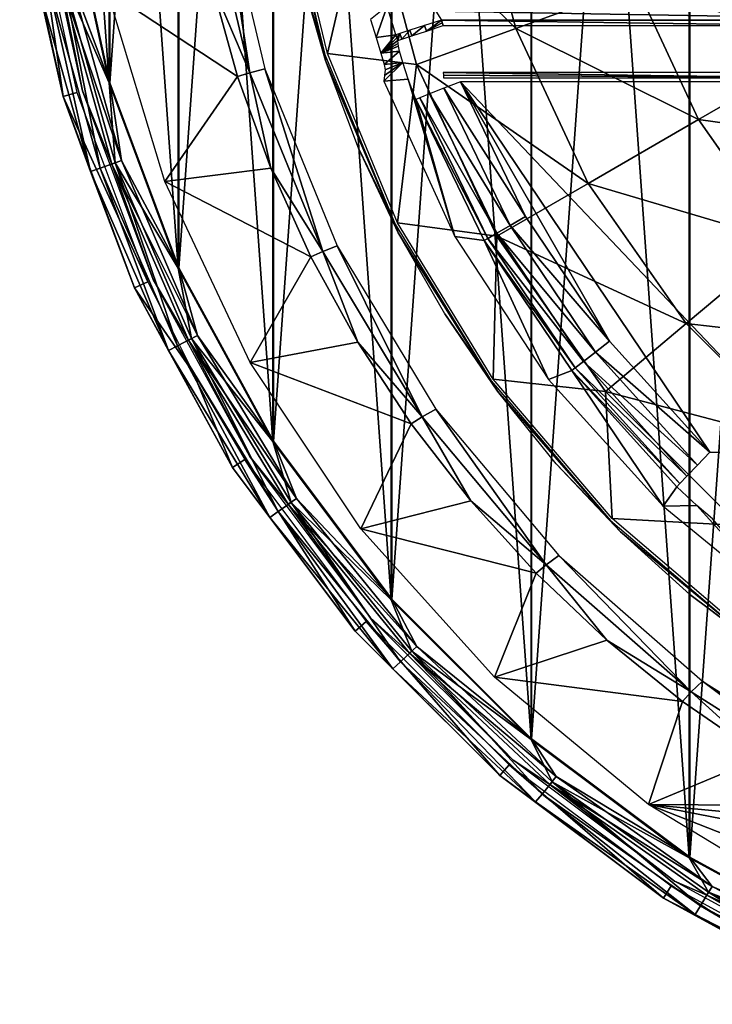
# Model space of a CAD drawing. Header units: millimetres. Extents: x -111 to 111, y -75 to 75.
# Tile 1 of 19: x -110 to -74, y -69 to -17. Entities that reach past the tile are written whole.
import ezdxf

# ---------------------------------------------------------------- set-up
doc = ezdxf.new("R2010")
doc.units = ezdxf.units.MM
doc.header["$LTSCALE"] = 65.185185
for name, color, linetype in [('1', 7, 'CONTINUOUS'), ('11', 7, 'CONTINUOUS'), ('14', 7, 'CONTINUOUS'), ('33', 7, 'CONTINUOUS'), ('39', 7, 'CONTINUOUS'), ('4', 7, 'CONTINUOUS'), ('41', 7, 'CONTINUOUS'), ('43', 7, 'CONTINUOUS'), ('46', 7, 'CONTINUOUS'), ('54', 7, 'CONTINUOUS'), ('72', 7, 'CONTINUOUS'), ('76', 7, 'CONTINUOUS'), ('77', 7, 'CONTINUOUS'), ('82', 7, 'CONTINUOUS'), ('92', 7, 'CONTINUOUS'), ('97', 7, 'CONTINUOUS')]:
    doc.layers.add(name, color=color, linetype=linetype)

msp = doc.modelspace()

# ---------------------------------------------------------------- linework, layer by layer
at = {"layer": '1', "color": 250, "linetype": 'Continuous', "true_color": 0x333333}
for points in [[(-61.324, -17.098, 43), (-88.372, -17.098, 43), (-69, -17.385, 43), (-61.324, -17.098, 43)], [(-88.372, -17.098, 43), (-88.276, -17.385, 43), (-69, -17.385, 43), (-88.372, -17.098, 43)], [(-88.324, -17.241, 43), (-88.276, -17.385, 43), (-88.372, -17.098, 43), (-88.324, -17.241, 43)]]:
    msp.add_3dface(points, dxfattribs=at)
at = {"layer": '11', "color": 250, "linetype": 'Continuous', "true_color": 0x333333}
for points in [[(-90.013, -17.637, 42.307), (-89.915, -17.933, 42.307), (-89.255, -17.388, 42.821), (-90.013, -17.637, 42.307)], [(-89.915, -17.933, 42.307), (-89.158, -17.68, 42.821), (-89.255, -17.388, 42.821), (-89.915, -17.933, 42.307)], [(-89.158, -17.68, 42.821), (-88.372, -17.098, 43), (-89.255, -17.388, 42.821), (-89.158, -17.68, 42.821)], [(-88.324, -17.241, 43), (-88.372, -17.098, 43), (-89.158, -17.68, 42.821), (-88.324, -17.241, 43)], [(-88.276, -17.385, 43), (-88.324, -17.241, 43), (-89.158, -17.68, 42.821), (-88.276, -17.385, 43)], [(-90.745, -17.877, 40.609), (-90.695, -18.027, 40.609), (-90.535, -17.808, 41.532), (-90.745, -17.877, 40.609)], [(-90.695, -18.027, 40.609), (-90.645, -18.177, 40.609), (-90.535, -17.808, 41.532), (-90.695, -18.027, 40.609)], [(-90.535, -17.808, 41.532), (-90.645, -18.177, 40.609), (-90.436, -18.107, 41.532), (-90.535, -17.808, 41.532)], [(-90.535, -17.808, 41.532), (-90.436, -18.107, 41.532), (-90.013, -17.637, 42.307), (-90.535, -17.808, 41.532)], [(-90.436, -18.107, 41.532), (-89.915, -17.933, 42.307), (-90.013, -17.637, 42.307), (-90.436, -18.107, 41.532)]]:
    msp.add_3dface(points, dxfattribs=at)
at = {"layer": '14', "color": 250, "linetype": 'Continuous', "true_color": 0x333333}
for points in [[(-75.424, 60.878, 17), (-66.362, -65.826, 17), (-66.362, 65.826, 17), (-75.424, 60.878, 17)], [(-83.689, 54.69, 17), (-75.424, -60.878, 17), (-75.424, 60.878, 17), (-83.689, 54.69, 17)], [(-75.424, -60.878, 17), (-66.362, -65.826, 17), (-75.424, 60.878, 17), (-75.424, -60.878, 17)], [(-90.99, 47.389, 17), (-83.689, -54.69, 17), (-83.689, 54.69, 17), (-90.99, 47.389, 17)], [(-83.689, -54.69, 17), (-75.424, -60.878, 17), (-83.689, 54.69, 17), (-83.689, -54.69, 17)], [(-97.178, 39.124, 17), (-90.99, -47.389, 17), (-90.99, 47.389, 17), (-97.178, 39.124, 17)], [(-90.99, -47.389, 17), (-83.689, -54.69, 17), (-90.99, 47.389, 17), (-90.99, -47.389, 17)], [(-102.126, 30.062, 17), (-97.178, -39.124, 17), (-97.178, 39.124, 17), (-102.126, 30.062, 17)], [(-97.178, -39.124, 17), (-90.99, -47.389, 17), (-97.178, 39.124, 17), (-97.178, -39.124, 17)], [(-105.734, 20.388, 17), (-102.126, -30.062, 17), (-102.126, 30.062, 17), (-105.734, 20.388, 17)], [(-102.126, -30.062, 17), (-97.178, -39.124, 17), (-102.126, 30.062, 17), (-102.126, -30.062, 17)], [(-107.929, 10.299, 17), (-105.734, -20.388, 17), (-105.734, 20.388, 17), (-107.929, 10.299, 17)], [(-105.734, -20.388, 17), (-102.126, -30.062, 17), (-105.734, 20.388, 17), (-105.734, -20.388, 17)], [(-107.929, -10.299, 17), (-105.734, -20.388, 17), (-107.929, 10.299, 17), (-107.929, -10.299, 17)]]:
    msp.add_3dface(points, dxfattribs=at)
at = {"layer": '33', "color": 250, "linetype": 'Continuous', "true_color": 0x333333}
for points in [[(-108.13, -21.091, 14.369), (-110.4, -10.654, 14.369), (-109.655, -10.547), (-108.13, -21.091, 14.369)], [(-107.407, -20.88), (-108.13, -21.091, 14.369), (-109.655, -10.547), (-107.407, -20.88)], [(-103.712, -30.786), (-108.13, -21.091, 14.369), (-107.407, -20.88), (-103.712, -30.786)], [(-104.397, -31.099, 14.369), (-108.13, -21.091, 14.369), (-103.712, -30.786), (-104.397, -31.099, 14.369)], [(-101.344, -35.517), (-104.397, -31.099, 14.369), (-103.712, -30.786), (-101.344, -35.517)], [(-99.278, -40.474, 14.369), (-104.397, -31.099, 14.369), (-101.344, -35.517), (-99.278, -40.474, 14.369)], [(-98.644, -40.067), (-99.278, -40.474, 14.369), (-101.344, -35.517), (-98.644, -40.067)], [(-92.877, -49.024, 14.369), (-99.278, -40.474, 14.369), (-98.644, -40.067), (-92.877, -49.024, 14.369)], [(-92.308, -48.532), (-92.877, -49.024, 14.369), (-98.644, -40.067), (-92.308, -48.532)], [(-85.324, -56.577, 14.369), (-92.877, -49.024, 14.369), (-92.308, -48.532), (-85.324, -56.577, 14.369)], [(-84.83, -56.009), (-85.324, -56.577, 14.369), (-92.308, -48.532), (-84.83, -56.009)], [(-76.774, -62.978, 14.369), (-85.324, -56.577, 14.369), (-84.83, -56.009), (-76.774, -62.978, 14.369)], [(-76.365, -62.345), (-76.774, -62.978, 14.369), (-84.83, -56.009), (-76.365, -62.345)], [(-67.399, -68.097, 14.369), (-76.774, -62.978, 14.369), (-76.365, -62.345), (-67.399, -68.097, 14.369)], [(-67.086, -67.412), (-67.399, -68.097, 14.369), (-76.365, -62.345), (-67.086, -67.412)]]:
    msp.add_3dface(points, dxfattribs=at)
at = {"layer": '39', "color": 250, "linetype": 'Continuous', "true_color": 0x333333}
for points in [[(-79.594, -33.876, 39.2), (-74.346, -39.68, 39.2), (-87.379, -20.32, 39.2), (-79.594, -33.876, 39.2)], [(-87.379, -20.32, 39.2), (-74.346, -39.68, 39.2), (-69, -39.68, 39.2), (-87.379, -20.32, 39.2)], [(-83.973, -27.373, 39.2), (-79.594, -33.876, 39.2), (-87.379, -20.32, 39.2), (-83.973, -27.373, 39.2)], [(-69, -20.32, 39.2), (-87.379, -20.32, 39.2), (-69, -39.68, 39.2), (-69, -20.32, 39.2)]]:
    msp.add_3dface(points, dxfattribs=at)
at = {"layer": '4', "color": 250, "linetype": 'Continuous', "true_color": 0x333333}
for points in [[(-91.782, -18.014, 17.053), (-91.205, -16.375, 40.82), (-92.072, -17.065, 17.239), (-91.782, -18.014, 17.053)], [(-90.745, -17.877, 40.609), (-91.205, -16.375, 40.82), (-91.782, -18.014, 17.053), (-90.745, -17.877, 40.609)], [(-91.533, -18.835, 16.519), (-90.745, -17.877, 40.609), (-91.782, -18.014, 17.053), (-91.533, -18.835, 16.519)], [(-90.695, -18.027, 40.609), (-90.745, -17.877, 40.609), (-91.533, -18.835, 16.519), (-90.695, -18.027, 40.609)], [(-90.645, -18.177, 40.609), (-90.695, -18.027, 40.609), (-91.533, -18.835, 16.519), (-90.645, -18.177, 40.609)], [(-90.633, -18.321, 39.825), (-90.645, -18.177, 40.609), (-91.533, -18.835, 16.519), (-90.633, -18.321, 39.825)], [(-90.62, -18.465, 39.04), (-90.633, -18.321, 39.825), (-91.533, -18.835, 16.519), (-90.62, -18.465, 39.04)], [(-90.567, -18.719, 38.303), (-90.62, -18.465, 39.04), (-91.533, -18.835, 16.519), (-90.567, -18.719, 38.303)], [(-91.367, -19.421, 15.707), (-90.567, -18.719, 38.303), (-91.533, -18.835, 16.519), (-91.367, -19.421, 15.707)], [(-90.394, -19.313, 37.54), (-90.567, -18.719, 38.303), (-91.367, -19.421, 15.707), (-90.394, -19.313, 37.54)], [(-90.099, -20.186, 37.006), (-90.394, -19.313, 37.54), (-91.386, -20.292, 8.539), (-90.099, -20.186, 37.006)], [(-91.386, -20.292, 8.539), (-90.394, -19.313, 37.54), (-91.351, -19.993, 11.636), (-91.386, -20.292, 8.539)], [(-91.316, -19.693, 14.729), (-90.394, -19.313, 37.54), (-91.367, -19.421, 15.707), (-91.316, -19.693, 14.729)], [(-91.351, -19.993, 11.636), (-90.394, -19.313, 37.54), (-91.316, -19.693, 14.729), (-91.351, -19.993, 11.636)], [(-87.671, -28.411, 8.539), (-90.099, -20.186, 37.006), (-91.386, -20.292, 8.539), (-87.671, -28.411, 8.539)], [(-89.7, -21.244, 36.809), (-90.099, -20.186, 37.006), (-87.671, -28.411, 8.539), (-89.7, -21.244, 36.809)], [(-86.139, -28.617, 36.809), (-89.7, -21.244, 36.809), (-87.671, -28.411, 8.539), (-86.139, -28.617, 36.809)], [(-82.769, -35.873, 8.539), (-86.139, -28.617, 36.809), (-87.671, -28.411, 8.539), (-82.769, -35.873, 8.539)], [(-81.561, -35.415, 36.809), (-86.139, -28.617, 36.809), (-82.769, -35.873, 8.539), (-81.561, -35.415, 36.809)], [(-76.791, -42.505, 8.539), (-81.561, -35.415, 36.809), (-82.769, -35.873, 8.539), (-76.791, -42.505, 8.539)], [(-76.075, -41.482, 36.809), (-81.561, -35.415, 36.809), (-76.791, -42.505, 8.539), (-76.075, -41.482, 36.809)], [(-75.021, -42.458, 36.976), (-76.075, -41.482, 36.809), (-76.791, -42.505, 8.539), (-75.021, -42.458, 36.976)], [(-69.877, -48.154, 8.539), (-75.021, -42.458, 36.976), (-76.791, -42.505, 8.539), (-69.877, -48.154, 8.539)], [(-74.211, -43.162, 37.338), (-75.021, -42.458, 36.976), (-69.877, -48.154, 8.539), (-74.211, -43.162, 37.338)]]:
    msp.add_3dface(points, dxfattribs=at)
at = {"layer": '41', "color": 250, "linetype": 'Continuous', "true_color": 0x333333}
for points in [[(-88.276, -19.847, 40.934), (-88.266, -19.985, 40.15), (-69, -20.124, 39.365), (-88.276, -19.847, 40.934)], [(-69, -20.124, 39.365), (-69, -19.847, 40.934), (-88.276, -19.847, 40.934), (-69, -20.124, 39.365)], [(-88.255, -20.124, 39.365), (-69, -20.124, 39.365), (-88.266, -19.985, 40.15), (-88.255, -20.124, 39.365)]]:
    msp.add_3dface(points, dxfattribs=at)
at = {"layer": '43', "color": 250, "linetype": 'Continuous', "true_color": 0x333333}
for points in [[(-83.973, -27.373, 39.2), (-87.379, -20.32, 39.2), (-88.245, -20.665, 39.02), (-83.973, -27.373, 39.2)], [(-89.495, -21.162, 37.732), (-85.472, -28.234, 38.506), (-88.985, -20.96, 38.506), (-89.495, -21.162, 37.732)], [(-88.985, -20.96, 38.506), (-84.781, -27.837, 39.02), (-88.245, -20.665, 39.02), (-88.985, -20.96, 38.506)], [(-85.472, -28.234, 38.506), (-84.781, -27.837, 39.02), (-88.985, -20.96, 38.506), (-85.472, -28.234, 38.506)], [(-84.781, -27.837, 39.02), (-83.973, -27.373, 39.2), (-88.245, -20.665, 39.02), (-84.781, -27.837, 39.02)], [(-89.7, -21.244, 36.809), (-85.948, -28.507, 37.732), (-89.495, -21.162, 37.732), (-89.7, -21.244, 36.809)], [(-89.7, -21.244, 36.809), (-86.139, -28.617, 36.809), (-85.948, -28.507, 37.732), (-89.7, -21.244, 36.809)], [(-85.948, -28.507, 37.732), (-85.472, -28.234, 38.506), (-89.495, -21.162, 37.732), (-85.948, -28.507, 37.732)], [(-79.594, -33.876, 39.2), (-83.973, -27.373, 39.2), (-84.781, -27.837, 39.02), (-79.594, -33.876, 39.2)], [(-85.948, -28.507, 37.732), (-80.956, -34.942, 38.506), (-85.472, -28.234, 38.506), (-85.948, -28.507, 37.732)], [(-85.472, -28.234, 38.506), (-80.328, -34.45, 39.02), (-84.781, -27.837, 39.02), (-85.472, -28.234, 38.506)], [(-80.956, -34.942, 38.506), (-80.328, -34.45, 39.02), (-85.472, -28.234, 38.506), (-80.956, -34.942, 38.506)], [(-80.328, -34.45, 39.02), (-79.594, -33.876, 39.2), (-84.781, -27.837, 39.02), (-80.328, -34.45, 39.02)], [(-86.139, -28.617, 36.809), (-81.388, -35.279, 37.732), (-85.948, -28.507, 37.732), (-86.139, -28.617, 36.809)], [(-86.139, -28.617, 36.809), (-81.561, -35.415, 36.809), (-81.388, -35.279, 37.732), (-86.139, -28.617, 36.809)], [(-81.388, -35.279, 37.732), (-80.956, -34.942, 38.506), (-85.948, -28.507, 37.732), (-81.388, -35.279, 37.732)], [(-74.346, -39.68, 39.2), (-79.594, -33.876, 39.2), (-80.328, -34.45, 39.02), (-74.346, -39.68, 39.2)], [(-80.328, -34.45, 39.02), (-80.956, -34.942, 38.506), (-74.991, -40.352, 39.02), (-80.328, -34.45, 39.02)], [(-74.346, -39.68, 39.2), (-80.328, -34.45, 39.02), (-74.991, -40.352, 39.02), (-74.346, -39.68, 39.2)], [(-80.956, -34.942, 38.506), (-81.388, -35.279, 37.732), (-75.543, -40.927, 38.506), (-80.956, -34.942, 38.506)], [(-74.991, -40.352, 39.02), (-80.956, -34.942, 38.506), (-75.543, -40.927, 38.506), (-74.991, -40.352, 39.02)], [(-81.388, -35.279, 37.732), (-81.561, -35.415, 36.809), (-75.922, -41.323, 37.732), (-81.388, -35.279, 37.732)], [(-81.561, -35.415, 36.809), (-76.075, -41.482, 36.809), (-75.922, -41.323, 37.732), (-81.561, -35.415, 36.809)], [(-75.543, -40.927, 38.506), (-81.388, -35.279, 37.732), (-75.922, -41.323, 37.732), (-75.543, -40.927, 38.506)]]:
    msp.add_3dface(points, dxfattribs=at)
at = {"layer": '46', "color": 250, "linetype": 'Continuous', "true_color": 0x333333}
for points in [[(-110.4, -10.654, 14.369), (-108.13, -21.091, 14.369), (-109.449, -15.201, 15.363), (-110.4, -10.654, 14.369)], [(-105.734, -20.388, 17), (-107.929, -10.299, 17), (-108.118, -14.924, 16.797), (-105.734, -20.388, 17)], [(-106.698, -25.019, 15.363), (-108.928, -15.092, 16.22), (-109.449, -15.201, 15.363), (-106.698, -25.019, 15.363)], [(-108.13, -21.091, 14.369), (-106.698, -25.019, 15.363), (-109.449, -15.201, 15.363), (-108.13, -21.091, 14.369)], [(-106.197, -24.841, 16.22), (-108.118, -14.924, 16.797), (-108.928, -15.092, 16.22), (-106.197, -24.841, 16.22)], [(-106.197, -24.841, 16.22), (-108.928, -15.092, 16.22), (-106.698, -25.019, 15.363), (-106.197, -24.841, 16.22)], [(-105.417, -24.564, 16.797), (-108.118, -14.924, 16.797), (-106.197, -24.841, 16.22), (-105.417, -24.564, 16.797)], [(-105.417, -24.564, 16.797), (-105.734, -20.388, 17), (-108.118, -14.924, 16.797), (-105.417, -24.564, 16.797)], [(-102.126, -30.062, 17), (-105.734, -20.388, 17), (-105.417, -24.564, 16.797), (-102.126, -30.062, 17)], [(-108.13, -21.091, 14.369), (-104.397, -31.099, 14.369), (-106.698, -25.019, 15.363), (-108.13, -21.091, 14.369)], [(-102.163, -34.127, 16.22), (-105.417, -24.564, 16.797), (-106.197, -24.841, 16.22), (-102.163, -34.127, 16.22)], [(-101.429, -33.747, 16.797), (-105.417, -24.564, 16.797), (-102.163, -34.127, 16.22), (-101.429, -33.747, 16.797)], [(-101.429, -33.747, 16.797), (-102.126, -30.062, 17), (-105.417, -24.564, 16.797), (-101.429, -33.747, 16.797)], [(-102.635, -34.372, 15.363), (-106.197, -24.841, 16.22), (-106.698, -25.019, 15.363), (-102.635, -34.372, 15.363)], [(-104.397, -31.099, 14.369), (-102.635, -34.372, 15.363), (-106.698, -25.019, 15.363), (-104.397, -31.099, 14.369)], [(-102.163, -34.127, 16.22), (-106.197, -24.841, 16.22), (-102.635, -34.372, 15.363), (-102.163, -34.127, 16.22)], [(-97.178, -39.124, 17), (-102.126, -30.062, 17), (-101.429, -33.747, 16.797), (-97.178, -39.124, 17)], [(-104.397, -31.099, 14.369), (-99.278, -40.474, 14.369), (-102.635, -34.372, 15.363), (-104.397, -31.099, 14.369)], [(-96.903, -42.778, 16.22), (-101.429, -33.747, 16.797), (-102.163, -34.127, 16.22), (-96.903, -42.778, 16.22)], [(-96.227, -42.301, 16.797), (-101.429, -33.747, 16.797), (-96.903, -42.778, 16.22), (-96.227, -42.301, 16.797)], [(-96.227, -42.301, 16.797), (-97.178, -39.124, 17), (-101.429, -33.747, 16.797), (-96.227, -42.301, 16.797)], [(-97.337, -43.085, 15.363), (-102.163, -34.127, 16.22), (-102.635, -34.372, 15.363), (-97.337, -43.085, 15.363)], [(-99.278, -40.474, 14.369), (-97.337, -43.085, 15.363), (-102.635, -34.372, 15.363), (-99.278, -40.474, 14.369)], [(-96.903, -42.778, 16.22), (-102.163, -34.127, 16.22), (-97.337, -43.085, 15.363), (-96.903, -42.778, 16.22)], [(-90.99, -47.389, 17), (-97.178, -39.124, 17), (-96.227, -42.301, 16.797), (-90.99, -47.389, 17)], [(-99.278, -40.474, 14.369), (-92.877, -49.024, 14.369), (-97.337, -43.085, 15.363), (-99.278, -40.474, 14.369)], [(-90.513, -50.632, 16.22), (-96.227, -42.301, 16.797), (-96.903, -42.778, 16.22), (-90.513, -50.632, 16.22)], [(-89.909, -50.067, 16.797), (-96.227, -42.301, 16.797), (-90.513, -50.632, 16.22), (-89.909, -50.067, 16.797)], [(-89.909, -50.067, 16.797), (-90.99, -47.389, 17), (-96.227, -42.301, 16.797), (-89.909, -50.067, 16.797)], [(-90.902, -50.995, 15.363), (-96.903, -42.778, 16.22), (-97.337, -43.085, 15.363), (-90.902, -50.995, 15.363)], [(-92.877, -49.024, 14.369), (-90.902, -50.995, 15.363), (-97.337, -43.085, 15.363), (-92.877, -49.024, 14.369)], [(-90.513, -50.632, 16.22), (-96.903, -42.778, 16.22), (-90.902, -50.995, 15.363), (-90.513, -50.632, 16.22)], [(-83.689, -54.69, 17), (-90.99, -47.389, 17), (-89.909, -50.067, 16.797), (-83.689, -54.69, 17)], [(-92.877, -49.024, 14.369), (-85.324, -56.577, 14.369), (-90.902, -50.995, 15.363), (-92.877, -49.024, 14.369)], [(-83.114, -57.542, 16.22), (-89.909, -50.067, 16.797), (-90.513, -50.632, 16.22), (-83.114, -57.542, 16.22)], [(-82.592, -56.9, 16.797), (-89.909, -50.067, 16.797), (-83.114, -57.542, 16.22), (-82.592, -56.9, 16.797)], [(-82.592, -56.9, 16.797), (-83.689, -54.69, 17), (-89.909, -50.067, 16.797), (-82.592, -56.9, 16.797)], [(-83.45, -57.955, 15.363), (-90.513, -50.632, 16.22), (-90.902, -50.995, 15.363), (-83.45, -57.955, 15.363)], [(-83.114, -57.542, 16.22), (-90.513, -50.632, 16.22), (-83.45, -57.955, 15.363), (-83.114, -57.542, 16.22)], [(-85.324, -56.577, 14.369), (-83.45, -57.955, 15.363), (-90.902, -50.995, 15.363), (-85.324, -56.577, 14.369)], [(-75.424, -60.878, 17), (-83.689, -54.69, 17), (-82.592, -56.9, 16.797), (-75.424, -60.878, 17)], [(-85.324, -56.577, 14.369), (-76.774, -62.978, 14.369), (-83.45, -57.955, 15.363), (-85.324, -56.577, 14.369)], [(-74.843, -63.381, 16.22), (-82.592, -56.9, 16.797), (-83.114, -57.542, 16.22), (-74.843, -63.381, 16.22)], [(-74.413, -62.674, 16.797), (-82.592, -56.9, 16.797), (-74.843, -63.381, 16.22), (-74.413, -62.674, 16.797)], [(-74.413, -62.674, 16.797), (-75.424, -60.878, 17), (-82.592, -56.9, 16.797), (-74.413, -62.674, 16.797)], [(-75.119, -63.835, 15.363), (-83.114, -57.542, 16.22), (-83.45, -57.955, 15.363), (-75.119, -63.835, 15.363)], [(-74.843, -63.381, 16.22), (-83.114, -57.542, 16.22), (-75.119, -63.835, 15.363), (-74.843, -63.381, 16.22)], [(-76.774, -62.978, 14.369), (-75.119, -63.835, 15.363), (-83.45, -57.955, 15.363), (-76.774, -62.978, 14.369)], [(-66.362, -65.826, 17), (-75.424, -60.878, 17), (-74.413, -62.674, 16.797), (-66.362, -65.826, 17)], [(-65.853, -68.038, 16.22), (-74.413, -62.674, 16.797), (-74.843, -63.381, 16.22), (-65.853, -68.038, 16.22)], [(-65.524, -67.28, 16.797), (-74.413, -62.674, 16.797), (-65.853, -68.038, 16.22), (-65.524, -67.28, 16.797)], [(-65.524, -67.28, 16.797), (-66.362, -65.826, 17), (-74.413, -62.674, 16.797), (-65.524, -67.28, 16.797)], [(-76.774, -62.978, 14.369), (-67.399, -68.097, 14.369), (-75.119, -63.835, 15.363), (-76.774, -62.978, 14.369)], [(-66.065, -68.526, 15.363), (-74.843, -63.381, 16.22), (-75.119, -63.835, 15.363), (-66.065, -68.526, 15.363)], [(-65.853, -68.038, 16.22), (-74.843, -63.381, 16.22), (-66.065, -68.526, 15.363), (-65.853, -68.038, 16.22)], [(-67.399, -68.097, 14.369), (-66.065, -68.526, 15.363), (-75.119, -63.835, 15.363), (-67.399, -68.097, 14.369)]]:
    msp.add_3dface(points, dxfattribs=at)
at = {"layer": '54', "color": 250, "linetype": 'Continuous', "true_color": 0x333333}
for points in [[(-61.324, -17.098, 43), (-61.324, -16.244, 43.15), (-88.657, -16.644, 43.042), (-61.324, -17.098, 43)], [(-88.372, -17.098, 43), (-61.324, -17.098, 43), (-88.657, -16.644, 43.042), (-88.372, -17.098, 43)]]:
    msp.add_3dface(points, dxfattribs=at)
at = {"layer": '72', "color": 7, "linetype": 'Continuous', "true_color": 0xe0f2ff}
for points in [[(-75.401, -60.843, -1.8), (-66.344, 65.788, -1.8), (-66.344, -65.788, -1.8), (-75.401, -60.843, -1.8)], [(-75.401, 60.843, -1.8), (-66.344, 65.788, -1.8), (-75.401, -60.843, -1.8), (-75.401, 60.843, -1.8)], [(-83.662, 54.659, -1.8), (-75.401, 60.843, -1.8), (-83.662, -54.659, -1.8), (-83.662, 54.659, -1.8)], [(-83.662, -54.659, -1.8), (-75.401, 60.843, -1.8), (-75.401, -60.843, -1.8), (-83.662, -54.659, -1.8)], [(-90.959, -47.362, -1.8), (-83.662, 54.659, -1.8), (-83.662, -54.659, -1.8), (-90.959, -47.362, -1.8)], [(-90.959, 47.362, -1.8), (-83.662, 54.659, -1.8), (-90.959, -47.362, -1.8), (-90.959, 47.362, -1.8)], [(-97.143, -39.101, -1.8), (-90.959, 47.362, -1.8), (-90.959, -47.362, -1.8), (-97.143, -39.101, -1.8)], [(-97.143, 39.101, -1.8), (-90.959, 47.362, -1.8), (-97.143, -39.101, -1.8), (-97.143, 39.101, -1.8)], [(-102.088, -30.045, -1.8), (-97.143, 39.101, -1.8), (-97.143, -39.101, -1.8), (-102.088, -30.045, -1.8)], [(-102.088, 30.045, -1.8), (-97.143, 39.101, -1.8), (-102.088, -30.045, -1.8), (-102.088, 30.045, -1.8)], [(-105.694, -20.376, -1.8), (-102.088, 30.045, -1.8), (-102.088, -30.045, -1.8), (-105.694, -20.376, -1.8)], [(-105.694, 20.376, -1.8), (-102.088, 30.045, -1.8), (-105.694, -20.376, -1.8), (-105.694, 20.376, -1.8)], [(-107.888, -10.293, -1.8), (-105.694, 20.376, -1.8), (-105.694, -20.376, -1.8), (-107.888, -10.293, -1.8)]]:
    msp.add_3dface(points, dxfattribs=at)
at = {"layer": '76', "color": 7, "linetype": 'Continuous', "true_color": 0xe0f2ff}
for points in [[(-99.023, -20.047, -8.243), (-105.833, -15.549, -1.983), (-100.384, -15.141, -8.243), (-99.023, -20.047, -8.243)], [(-102.814, -25.544, -1.983), (-105.833, -15.549, -1.983), (-99.023, -20.047, -8.243), (-102.814, -25.544, -1.983)], [(-97.287, -24.833, -8.243), (-102.814, -25.544, -1.983), (-99.023, -20.047, -8.243), (-97.287, -24.833, -8.243)], [(-95.186, -29.47, -8.243), (-102.814, -25.544, -1.983), (-97.287, -24.833, -8.243), (-95.186, -29.47, -8.243)], [(-98.367, -34.99, -1.983), (-102.814, -25.544, -1.983), (-95.186, -29.47, -8.243), (-98.367, -34.99, -1.983)], [(-92.733, -33.932, -8.243), (-98.367, -34.99, -1.983), (-95.186, -29.47, -8.243), (-92.733, -33.932, -8.243)], [(-89.943, -38.19, -8.243), (-98.367, -34.99, -1.983), (-92.733, -33.932, -8.243), (-89.943, -38.19, -8.243)], [(-92.587, -43.685, -1.983), (-98.367, -34.99, -1.983), (-89.943, -38.19, -8.243), (-92.587, -43.685, -1.983)], [(-86.832, -42.22, -8.243), (-92.587, -43.685, -1.983), (-89.943, -38.19, -8.243), (-86.832, -42.22, -8.243)], [(-83.419, -45.998, -8.243), (-92.587, -43.685, -1.983), (-86.832, -42.22, -8.243), (-83.419, -45.998, -8.243)], [(-85.598, -51.442, -1.983), (-92.587, -43.685, -1.983), (-83.419, -45.998, -8.243), (-85.598, -51.442, -1.983)], [(-79.724, -49.501, -8.243), (-85.598, -51.442, -1.983), (-83.419, -45.998, -8.243), (-79.724, -49.501, -8.243)], [(-75.77, -52.708, -8.243), (-85.598, -51.442, -1.983), (-79.724, -49.501, -8.243), (-75.77, -52.708, -8.243)], [(-77.551, -58.094, -1.983), (-85.598, -51.442, -1.983), (-75.77, -52.708, -8.243), (-77.551, -58.094, -1.983)], [(-71.58, -55.6, -8.243), (-77.551, -58.094, -1.983), (-75.77, -52.708, -8.243), (-71.58, -55.6, -8.243)], [(-67.179, -58.16, -8.243), (-77.551, -58.094, -1.983), (-71.58, -55.6, -8.243), (-67.179, -58.16, -8.243)], [(-67.615, -59.028, -7.162), (-77.551, -58.094, -1.983), (-67.179, -58.16, -8.243), (-67.615, -59.028, -7.162)], [(-67.895, -59.963, -6.078), (-77.551, -58.094, -1.983), (-67.615, -59.028, -7.162), (-67.895, -59.963, -6.078)], [(-68.262, -61.746, -4.048), (-77.551, -58.094, -1.983), (-67.895, -59.963, -6.078), (-68.262, -61.746, -4.048)], [(-68.618, -63.499, -1.983), (-77.551, -58.094, -1.983), (-68.262, -61.746, -4.048), (-68.618, -63.499, -1.983)]]:
    msp.add_3dface(points, dxfattribs=at)
at = {"layer": '77', "color": 7, "linetype": 'Continuous', "true_color": 0xe0f2ff}
for points in [[(-84.483, -17.537, -30.287), (-92.231, -9.862, -22.181), (-86.796, -8.904, -30.287), (-84.483, -17.537, -30.287)], [(-84.483, -17.537, -30.287), (-86.796, -8.904, -30.287), (-78.22, -15.257, -37.479), (-84.483, -17.537, -30.287)], [(-96.564, -9.545, -13.407), (-92.231, -9.862, -22.181), (-94.329, -18.855, -13.407), (-96.564, -9.545, -13.407)], [(-92.231, -9.862, -22.181), (-89.668, -19.424, -22.181), (-94.329, -18.855, -13.407), (-92.231, -9.862, -22.181)], [(-89.668, -19.424, -22.181), (-92.231, -9.862, -22.181), (-84.483, -17.537, -30.287), (-89.668, -19.424, -22.181)], [(-68.296, -18.473, -43.596), (-78.22, -15.257, -37.479), (-71.018, -12.636, -43.596), (-68.296, -18.473, -43.596)], [(-74.933, -22.305, -37.479), (-84.483, -17.537, -30.287), (-78.22, -15.257, -37.479), (-74.933, -22.305, -37.479)], [(-74.933, -22.305, -37.479), (-78.22, -15.257, -37.479), (-68.296, -18.473, -43.596), (-74.933, -22.305, -37.479)], [(-80.706, -25.638, -30.287), (-89.668, -19.424, -22.181), (-84.483, -17.537, -30.287), (-80.706, -25.638, -30.287)], [(-80.706, -25.638, -30.287), (-84.483, -17.537, -30.287), (-74.933, -22.305, -37.479), (-80.706, -25.638, -30.287)], [(-64.602, -23.749, -43.596), (-74.933, -22.305, -37.479), (-68.296, -18.473, -43.596), (-64.602, -23.749, -43.596)], [(-94.329, -18.855, -13.407), (-89.668, -19.424, -22.181), (-90.665, -27.7, -13.407), (-94.329, -18.855, -13.407)], [(-89.668, -19.424, -22.181), (-85.484, -28.397, -22.181), (-90.665, -27.7, -13.407), (-89.668, -19.424, -22.181)], [(-85.484, -28.397, -22.181), (-89.668, -19.424, -22.181), (-80.706, -25.638, -30.287), (-85.484, -28.397, -22.181)], [(-70.473, -28.675, -37.479), (-80.706, -25.638, -30.287), (-74.933, -22.305, -37.479), (-70.473, -28.675, -37.479)], [(-70.473, -28.675, -37.479), (-74.933, -22.305, -37.479), (-64.602, -23.749, -43.596), (-70.473, -28.675, -37.479)], [(-75.579, -32.959, -30.287), (-85.484, -28.397, -22.181), (-80.706, -25.638, -30.287), (-75.579, -32.959, -30.287)], [(-75.579, -32.959, -30.287), (-80.706, -25.638, -30.287), (-70.473, -28.675, -37.479), (-75.579, -32.959, -30.287)], [(-90.665, -27.7, -13.407), (-85.484, -28.397, -22.181), (-85.663, -35.864, -13.407), (-90.665, -27.7, -13.407)], [(-85.484, -28.397, -22.181), (-79.806, -36.506, -22.181), (-85.663, -35.864, -13.407), (-85.484, -28.397, -22.181)], [(-79.806, -36.506, -22.181), (-85.484, -28.397, -22.181), (-75.579, -32.959, -30.287), (-79.806, -36.506, -22.181)], [(-64.975, -34.173, -37.479), (-75.579, -32.959, -30.287), (-70.473, -28.675, -37.479), (-64.975, -34.173, -37.479)], [(-69.259, -39.279, -30.287), (-79.806, -36.506, -22.181), (-75.579, -32.959, -30.287), (-69.259, -39.279, -30.287)], [(-69.259, -39.279, -30.287), (-75.579, -32.959, -30.287), (-64.975, -34.173, -37.479), (-69.259, -39.279, -30.287)], [(-85.663, -35.864, -13.407), (-79.806, -36.506, -22.181), (-79.444, -43.144, -13.407), (-85.663, -35.864, -13.407)], [(-79.806, -36.506, -22.181), (-72.806, -43.506, -22.181), (-79.444, -43.144, -13.407), (-79.806, -36.506, -22.181)], [(-72.806, -43.506, -22.181), (-79.806, -36.506, -22.181), (-69.259, -39.279, -30.287), (-72.806, -43.506, -22.181)], [(-79.444, -43.144, -13.407), (-72.806, -43.506, -22.181), (-72.164, -49.363, -13.407), (-79.444, -43.144, -13.407)]]:
    msp.add_3dface(points, dxfattribs=at)
at = {"layer": '82', "color": 7, "linetype": 'Continuous', "true_color": 0xe0f2ff}
for points in [[(-100.698, -10.05, -8.728), (-99.893, -9.948, -8.9), (-98.378, -19.86, -8.728), (-100.698, -10.05, -8.728)], [(-100.384, -15.141, -8.243), (-100.698, -10.05, -8.728), (-98.378, -19.86, -8.728), (-100.384, -15.141, -8.243)], [(-99.893, -9.948, -8.9), (-97.592, -19.657, -8.9), (-98.378, -19.86, -8.728), (-99.893, -9.948, -8.9)], [(-99.023, -20.047, -8.243), (-100.384, -15.141, -8.243), (-98.378, -19.86, -8.728), (-99.023, -20.047, -8.243)], [(-97.287, -24.833, -8.243), (-99.023, -20.047, -8.243), (-98.378, -19.86, -8.728), (-97.287, -24.833, -8.243)], [(-98.378, -19.86, -8.728), (-97.592, -19.657, -8.9), (-94.573, -29.195, -8.728), (-98.378, -19.86, -8.728)], [(-97.287, -24.833, -8.243), (-98.378, -19.86, -8.728), (-94.573, -29.195, -8.728), (-97.287, -24.833, -8.243)], [(-97.592, -19.657, -8.9), (-93.817, -28.894, -8.9), (-94.573, -29.195, -8.728), (-97.592, -19.657, -8.9)], [(-95.186, -29.47, -8.243), (-97.287, -24.833, -8.243), (-94.573, -29.195, -8.728), (-95.186, -29.47, -8.243)], [(-92.733, -33.932, -8.243), (-95.186, -29.47, -8.243), (-94.573, -29.195, -8.728), (-92.733, -33.932, -8.243)], [(-94.573, -29.195, -8.728), (-93.817, -28.894, -8.9), (-89.374, -37.832, -8.728), (-94.573, -29.195, -8.728)], [(-92.733, -33.932, -8.243), (-94.573, -29.195, -8.728), (-89.374, -37.832, -8.728), (-92.733, -33.932, -8.243)], [(-93.817, -28.894, -8.9), (-88.66, -37.436, -8.9), (-89.374, -37.832, -8.728), (-93.817, -28.894, -8.9)], [(-89.943, -38.19, -8.243), (-92.733, -33.932, -8.243), (-89.374, -37.832, -8.728), (-89.943, -38.19, -8.243)], [(-89.374, -37.832, -8.728), (-88.66, -37.436, -8.9), (-82.905, -45.563, -8.728), (-89.374, -37.832, -8.728)], [(-88.66, -37.436, -8.9), (-82.245, -45.079, -8.9), (-82.905, -45.563, -8.728), (-88.66, -37.436, -8.9)], [(-86.832, -42.22, -8.243), (-89.943, -38.19, -8.243), (-89.374, -37.832, -8.728), (-86.832, -42.22, -8.243)], [(-86.832, -42.22, -8.243), (-89.374, -37.832, -8.728), (-82.905, -45.563, -8.728), (-86.832, -42.22, -8.243)], [(-83.419, -45.998, -8.243), (-86.832, -42.22, -8.243), (-82.905, -45.563, -8.728), (-83.419, -45.998, -8.243)], [(-82.905, -45.563, -8.728), (-82.245, -45.079, -8.9), (-75.322, -52.205, -8.728), (-82.905, -45.563, -8.728)], [(-82.245, -45.079, -8.9), (-74.726, -51.638, -8.9), (-75.322, -52.205, -8.728), (-82.245, -45.079, -8.9)], [(-79.724, -49.501, -8.243), (-83.419, -45.998, -8.243), (-82.905, -45.563, -8.728), (-79.724, -49.501, -8.243)], [(-79.724, -49.501, -8.243), (-82.905, -45.563, -8.728), (-75.322, -52.205, -8.728), (-79.724, -49.501, -8.243)], [(-75.77, -52.708, -8.243), (-79.724, -49.501, -8.243), (-75.322, -52.205, -8.728), (-75.77, -52.708, -8.243)], [(-75.322, -52.205, -8.728), (-74.726, -51.638, -8.9), (-66.805, -57.598, -8.728), (-75.322, -52.205, -8.728)], [(-74.726, -51.638, -8.9), (-66.284, -56.957, -8.9), (-66.805, -57.598, -8.728), (-74.726, -51.638, -8.9)], [(-71.58, -55.6, -8.243), (-75.77, -52.708, -8.243), (-75.322, -52.205, -8.728), (-71.58, -55.6, -8.243)], [(-71.58, -55.6, -8.243), (-75.322, -52.205, -8.728), (-66.805, -57.598, -8.728), (-71.58, -55.6, -8.243)]]:
    msp.add_3dface(points, dxfattribs=at)
at = {"layer": '92', "color": 7, "linetype": 'Continuous', "true_color": 0xe0f2ff}
for points in [[(-109.35, -10.503, -0.56), (-108.29, -14.96, -1.195), (-107.112, -20.792, -0.56), (-109.35, -10.503, -0.56)], [(-107.888, -10.293, -1.8), (-105.694, -20.376, -1.8), (-107.77, -14.852, -1.64), (-107.888, -10.293, -1.8)], [(-107.77, -14.852, -1.64), (-105.082, -24.445, -1.64), (-108.29, -14.96, -1.195), (-107.77, -14.852, -1.64)], [(-107.77, -14.852, -1.64), (-105.694, -20.376, -1.8), (-105.082, -24.445, -1.64), (-107.77, -14.852, -1.64)], [(-108.29, -14.96, -1.195), (-105.582, -24.623, -1.195), (-107.112, -20.792, -0.56), (-108.29, -14.96, -1.195)], [(-108.29, -14.96, -1.195), (-105.082, -24.445, -1.64), (-105.582, -24.623, -1.195), (-108.29, -14.96, -1.195)], [(-105.694, -20.376, -1.8), (-102.088, -30.045, -1.8), (-105.082, -24.445, -1.64), (-105.694, -20.376, -1.8)], [(-107.112, -20.792, -0.56), (-105.582, -24.623, -1.195), (-103.432, -30.658, -0.56), (-107.112, -20.792, -0.56)], [(-105.082, -24.445, -1.64), (-101.113, -33.583, -1.64), (-105.582, -24.623, -1.195), (-105.082, -24.445, -1.64)], [(-105.582, -24.623, -1.195), (-101.584, -33.827, -1.195), (-103.432, -30.658, -0.56), (-105.582, -24.623, -1.195)], [(-105.582, -24.623, -1.195), (-101.113, -33.583, -1.64), (-101.584, -33.827, -1.195), (-105.582, -24.623, -1.195)], [(-105.082, -24.445, -1.64), (-102.088, -30.045, -1.8), (-101.113, -33.583, -1.64), (-105.082, -24.445, -1.64)], [(-102.088, -30.045, -1.8), (-97.143, -39.101, -1.8), (-101.113, -33.583, -1.64), (-102.088, -30.045, -1.8)], [(-103.432, -30.658, -0.56), (-101.584, -33.827, -1.195), (-98.385, -39.9, -0.56), (-103.432, -30.658, -0.56)], [(-101.113, -33.583, -1.64), (-95.936, -42.096, -1.64), (-101.584, -33.827, -1.195), (-101.113, -33.583, -1.64)], [(-101.584, -33.827, -1.195), (-96.37, -42.402, -1.195), (-98.385, -39.9, -0.56), (-101.584, -33.827, -1.195)], [(-101.584, -33.827, -1.195), (-95.936, -42.096, -1.64), (-96.37, -42.402, -1.195), (-101.584, -33.827, -1.195)], [(-101.113, -33.583, -1.64), (-97.143, -39.101, -1.8), (-95.936, -42.096, -1.64), (-101.113, -33.583, -1.64)], [(-97.143, -39.101, -1.8), (-90.959, -47.362, -1.8), (-95.936, -42.096, -1.64), (-97.143, -39.101, -1.8)], [(-98.385, -39.9, -0.56), (-96.37, -42.402, -1.195), (-92.075, -48.329, -0.56), (-98.385, -39.9, -0.56)], [(-95.936, -42.096, -1.64), (-89.649, -49.824, -1.64), (-96.37, -42.402, -1.195), (-95.936, -42.096, -1.64)], [(-95.936, -42.096, -1.64), (-90.959, -47.362, -1.8), (-89.649, -49.824, -1.64), (-95.936, -42.096, -1.64)], [(-96.37, -42.402, -1.195), (-90.037, -50.186, -1.195), (-92.075, -48.329, -0.56), (-96.37, -42.402, -1.195)], [(-96.37, -42.402, -1.195), (-89.649, -49.824, -1.64), (-90.037, -50.186, -1.195), (-96.37, -42.402, -1.195)], [(-90.959, -47.362, -1.8), (-83.662, -54.659, -1.8), (-89.649, -49.824, -1.64), (-90.959, -47.362, -1.8)], [(-92.075, -48.329, -0.56), (-90.037, -50.186, -1.195), (-84.629, -55.775, -0.56), (-92.075, -48.329, -0.56)], [(-89.649, -49.824, -1.64), (-82.368, -56.625, -1.64), (-90.037, -50.186, -1.195), (-89.649, -49.824, -1.64)], [(-89.649, -49.824, -1.64), (-83.662, -54.659, -1.8), (-82.368, -56.625, -1.64), (-89.649, -49.824, -1.64)], [(-90.037, -50.186, -1.195), (-82.702, -57.036, -1.195), (-84.629, -55.775, -0.56), (-90.037, -50.186, -1.195)], [(-90.037, -50.186, -1.195), (-82.368, -56.625, -1.64), (-82.702, -57.036, -1.195), (-90.037, -50.186, -1.195)], [(-83.662, -54.659, -1.8), (-75.401, -60.843, -1.8), (-82.368, -56.625, -1.64), (-83.662, -54.659, -1.8)], [(-84.629, -55.775, -0.56), (-82.702, -57.036, -1.195), (-76.2, -62.085, -0.56), (-84.629, -55.775, -0.56)], [(-82.368, -56.625, -1.64), (-74.228, -62.37, -1.64), (-82.702, -57.036, -1.195), (-82.368, -56.625, -1.64)], [(-82.702, -57.036, -1.195), (-74.504, -62.823, -1.195), (-76.2, -62.085, -0.56), (-82.702, -57.036, -1.195)], [(-82.702, -57.036, -1.195), (-74.228, -62.37, -1.64), (-74.504, -62.823, -1.195), (-82.702, -57.036, -1.195)], [(-82.368, -56.625, -1.64), (-75.401, -60.843, -1.8), (-74.228, -62.37, -1.64), (-82.368, -56.625, -1.64)], [(-75.401, -60.843, -1.8), (-66.344, -65.788, -1.8), (-74.228, -62.37, -1.64), (-75.401, -60.843, -1.8)], [(-76.2, -62.085, -0.56), (-74.504, -62.823, -1.195), (-66.958, -67.132, -0.56), (-76.2, -62.085, -0.56)], [(-74.228, -62.37, -1.64), (-65.382, -66.954, -1.64), (-74.504, -62.823, -1.195), (-74.228, -62.37, -1.64)], [(-74.228, -62.37, -1.64), (-66.344, -65.788, -1.8), (-65.382, -66.954, -1.64), (-74.228, -62.37, -1.64)], [(-74.504, -62.823, -1.195), (-65.593, -67.44, -1.195), (-66.958, -67.132, -0.56), (-74.504, -62.823, -1.195)], [(-74.504, -62.823, -1.195), (-65.382, -66.954, -1.64), (-65.593, -67.44, -1.195), (-74.504, -62.823, -1.195)]]:
    msp.add_3dface(points, dxfattribs=at)
at = {"layer": '97', "color": 7, "linetype": 'Continuous', "true_color": 0xe0f2ff}
for points in [[(-96.701, -9.567, -12.711), (-94.46, -18.897, -12.711), (-96.733, -9.732, -9.391), (-96.701, -9.567, -12.711)], [(-96.733, -9.732, -9.391), (-94.46, -18.897, -12.711), (-95.764, -14.52, -9.391), (-96.733, -9.732, -9.391)], [(-95.764, -14.52, -9.391), (-94.46, -18.897, -12.711), (-94.417, -19.216, -9.391), (-95.764, -14.52, -9.391)], [(-94.46, -18.897, -12.711), (-90.788, -27.763, -12.711), (-94.417, -19.216, -9.391), (-94.46, -18.897, -12.711)], [(-94.417, -19.216, -9.391), (-90.788, -27.763, -12.711), (-92.699, -23.79, -9.391), (-94.417, -19.216, -9.391)], [(-92.699, -23.79, -9.391), (-90.788, -27.763, -12.711), (-90.622, -28.212, -9.391), (-92.699, -23.79, -9.391)], [(-90.788, -27.763, -12.711), (-85.774, -35.945, -12.711), (-90.622, -28.212, -9.391), (-90.788, -27.763, -12.711)], [(-90.622, -28.212, -9.391), (-85.774, -35.945, -12.711), (-88.2, -32.454, -9.391), (-90.622, -28.212, -9.391)], [(-88.2, -32.454, -9.391), (-85.774, -35.945, -12.711), (-85.446, -36.49, -9.391), (-88.2, -32.454, -9.391)], [(-85.774, -35.945, -12.711), (-79.542, -43.242, -12.711), (-85.446, -36.49, -9.391), (-85.774, -35.945, -12.711)], [(-85.446, -36.49, -9.391), (-79.542, -43.242, -12.711), (-82.38, -40.293, -9.391), (-85.446, -36.49, -9.391)], [(-82.38, -40.293, -9.391), (-79.542, -43.242, -12.711), (-79.02, -43.839, -9.391), (-82.38, -40.293, -9.391)], [(-79.542, -43.242, -12.711), (-72.245, -49.474, -12.711), (-79.02, -43.839, -9.391), (-79.542, -43.242, -12.711)], [(-79.02, -43.839, -9.391), (-72.245, -49.474, -12.711), (-75.387, -47.106, -9.391), (-79.02, -43.839, -9.391)], [(-75.387, -47.106, -9.391), (-72.245, -49.474, -12.711), (-71.506, -50.074, -9.391), (-75.387, -47.106, -9.391)]]:
    msp.add_3dface(points, dxfattribs=at)

doc.saveas('drawing.dxf')
